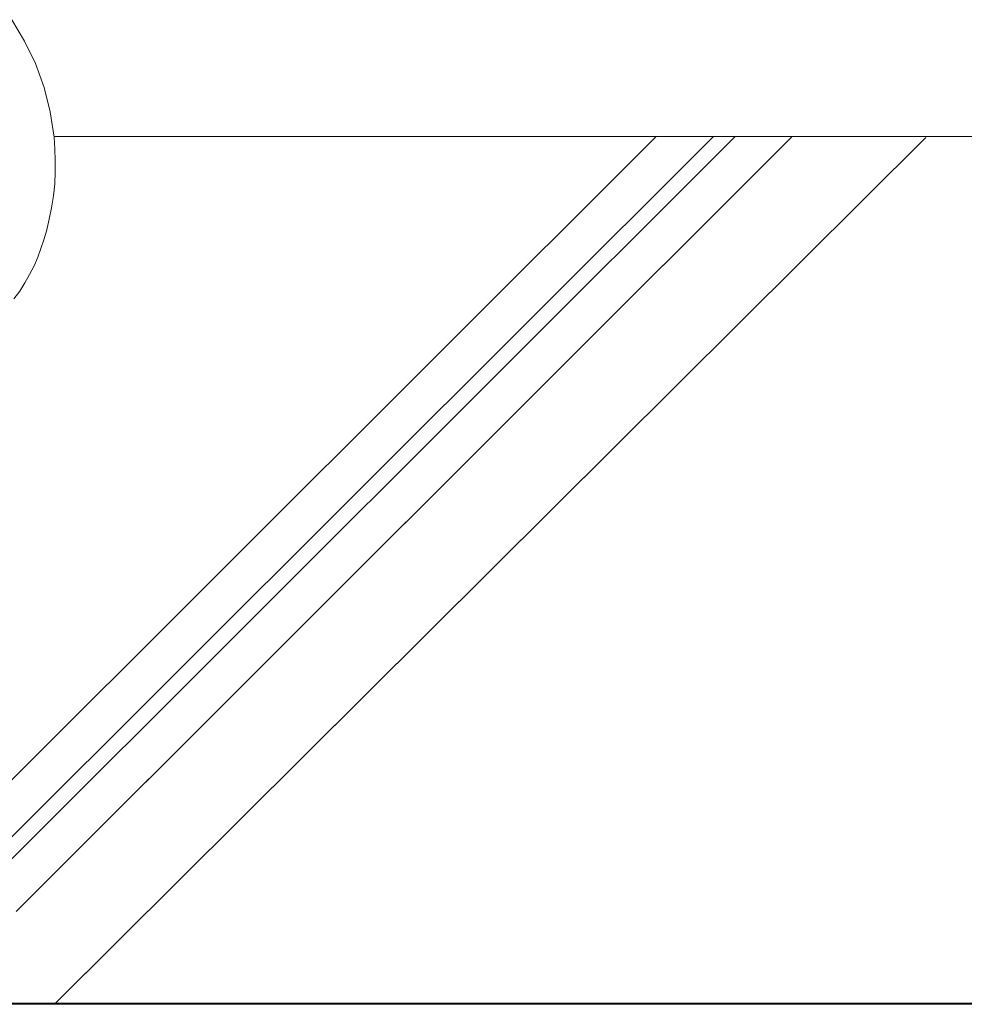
# Model space of a CAD drawing. Extents: x 64716 to 7565828, y -87108 to 5881792.
# Tile 136 of 160: x 292405 to 293167, y -44374 to -43579. Entities that reach past the tile are written whole.
import ezdxf

# ---------------------------------------------------------------- set-up
doc = ezdxf.new("R2010")
doc.units = 0
doc.header["$MEASUREMENT"] = 0
doc.layers.add('linii', color=7, linetype='Continuous', lineweight=15)

msp = doc.modelspace()

# ---------------------------------------------------------------- linework, layer by layer
at = {"layer": 'linii'}
for p, q in [((292398.55, -43578.8, 0), (292408.89, -43596.16, 0)), ((292398.55, -43578.8, 0), (292408.89, -43596.16, 0)), ((292398.55, -43578.8, 0), (292408.89, -43596.16, 0)), ((292398.55, -43578.8, 0), (292408.89, -43596.16, 0)), ((292408.89, -43596.16, 0), (292417.76, -43614.26, 0)), ((292408.89, -43596.16, 0), (292417.76, -43614.26, 0)), ((292408.89, -43596.16, 0), (292417.76, -43614.26, 0)), ((292408.89, -43596.16, 0), (292417.76, -43614.26, 0)), ((292417.76, -43614.26, 0), (292424.78, -43633.47, 0)), ((292417.76, -43614.26, 0), (292424.78, -43633.47, 0)), ((292417.76, -43614.26, 0), (292424.78, -43633.47, 0)), ((292417.76, -43614.26, 0), (292424.78, -43633.47, 0)), ((292424.78, -43633.47, 0), (292429.58, -43653.05, 0)), ((292424.78, -43633.47, 0), (292429.58, -43653.05, 0)), ((292424.78, -43633.47, 0), (292429.58, -43653.05, 0)), ((292424.78, -43633.47, 0), (292429.58, -43653.05, 0)), ((292429.58, -43653.05, 0), (292432.9, -43673.73, 0)), ((292429.58, -43653.05, 0), (292432.9, -43673.73, 0)), ((292429.58, -43653.05, 0), (292432.9, -43673.73, 0)), ((292429.58, -43653.05, 0), (292432.9, -43673.73, 0)), ((292918.65, -43673, 0), (292374.66, -44216.25, 0)), ((292918.65, -43673, 0), (292374.87, -44216.04, 0)), ((292964.78, -43673, 0), (292387.28, -44249.71, 0)), ((292964.78, -43673, 0), (292387.28, -44249.71, 0)), ((292390.9, -44264, 0), (292982.25, -43673, 0)), ((292390.9, -44264, 0), (292982.25, -43673, 0)), ((292402.22, -44298.77, 0), (293028.36, -43673, 0)), ((292405.94, -44295.05, 0), (293028.36, -43673, 0)), ((292405.94, -44295.05, 0), (293028.36, -43673, 0)), ((292405.94, -44295.05, 0), (293028.36, -43673, 0)), ((293283.19, -43673), (292432.78, -43673, 0)), ((292432.79, -43673.01, 0), (294202, -43673)), ((292432.9, -43673.73, 0), (292433.27, -43683.34, 0)), ((292432.9, -43673.73, 0), (292433.27, -43683.34, 0)), ((292432.9, -43673.73, 0), (292433.27, -43683.34, 0)), ((292432.9, -43673.73, 0), (292433.27, -43683.34, 0)), ((293136.13, -43673.82, 0), (292433.02, -44373.61, 0)), ((293136.13, -43673.82, 0), (292433.64, -44373, 0)), ((293136.13, -43673.82, 0), (292433.64, -44373, 0)), ((293136.13, -43673.82, 0), (292433.64, -44373, 0)), ((292433.27, -43683.34, 0), (292433.64, -43692.57, 0)), ((292433.27, -43683.34, 0), (292433.64, -43692.57, 0)), ((292433.27, -43683.34, 0), (292433.64, -43692.57, 0)), ((292433.27, -43683.34, 0), (292433.64, -43692.57, 0)), ((292433.64, -43692.57, 0), (292433.64, -43701.81, 0)), ((292433.64, -43692.57, 0), (292433.64, -43701.81, 0)), ((292433.64, -43692.57, 0), (292433.64, -43701.81, 0)), ((292433.64, -43692.57, 0), (292433.64, -43701.81, 0)), ((292433.64, -43701.81, 0), (292433.27, -43711.41, 0)), ((292433.64, -43701.81, 0), (292433.27, -43711.41, 0)), ((292433.64, -43701.81, 0), (292433.27, -43711.41, 0)), ((292433.64, -43701.81, 0), (292433.27, -43711.41, 0)), ((292433.27, -43711.41, 0), (292432.16, -43721.02, 0)), ((292433.27, -43711.41, 0), (292432.16, -43721.02, 0)), ((292433.27, -43711.41, 0), (292432.16, -43721.02, 0)), ((292433.27, -43711.41, 0), (292432.16, -43721.02, 0)), ((292432.16, -43721.02, 0), (292430.69, -43730.62, 0)), ((292432.16, -43721.02, 0), (292430.69, -43730.62, 0)), ((292432.16, -43721.02, 0), (292430.69, -43730.62, 0)), ((292432.16, -43721.02, 0), (292430.69, -43730.62, 0)), ((292430.69, -43730.62, 0), (292428.84, -43739.86, 0)), ((292430.69, -43730.62, 0), (292428.84, -43739.86, 0)), ((292430.69, -43730.62, 0), (292428.84, -43739.86, 0)), ((292430.69, -43730.62, 0), (292428.84, -43739.86, 0)), ((292428.84, -43739.86, 0), (292426.62, -43749.46, 0)), ((292428.84, -43739.86, 0), (292426.62, -43749.46, 0)), ((292428.84, -43739.86, 0), (292426.62, -43749.46, 0)), ((292428.84, -43739.86, 0), (292426.62, -43749.46, 0)), ((292426.62, -43749.46, 0), (292424.41, -43756.48, 0)), ((292426.62, -43749.46, 0), (292424.41, -43756.48, 0)), ((292426.62, -43749.46, 0), (292424.41, -43756.48, 0)), ((292426.62, -43749.46, 0), (292424.41, -43756.48, 0)), ((292424.41, -43756.48, 0), (292422.19, -43763.5, 0)), ((292424.41, -43756.48, 0), (292422.19, -43763.5, 0)), ((292424.41, -43756.48, 0), (292422.19, -43763.5, 0)), ((292424.41, -43756.48, 0), (292422.19, -43763.5, 0)), ((292422.19, -43763.5, 0), (292419.6, -43770.51, 0)), ((292422.19, -43763.5, 0), (292419.6, -43770.51, 0)), ((292422.19, -43763.5, 0), (292419.6, -43770.51, 0)), ((292422.19, -43763.5, 0), (292419.6, -43770.51, 0)), ((292416.65, -43777.53, 0), (292412.95, -43784.55, 0)), ((292416.65, -43777.53, 0), (292412.95, -43784.55, 0)), ((292416.65, -43777.53, 0), (292412.95, -43784.55, 0)), ((292416.65, -43777.53, 0), (292412.95, -43784.55, 0)), ((292419.6, -43770.51, 0), (292416.65, -43777.53, 0)), ((292419.6, -43770.51, 0), (292416.65, -43777.53, 0)), ((292419.6, -43770.51, 0), (292416.65, -43777.53, 0)), ((292419.6, -43770.51, 0), (292416.65, -43777.53, 0)), ((292412.95, -43784.55, 0), (292409.26, -43791.2, 0)), ((292412.95, -43784.55, 0), (292409.26, -43791.2, 0)), ((292412.95, -43784.55, 0), (292409.26, -43791.2, 0)), ((292412.95, -43784.55, 0), (292409.26, -43791.2, 0)), ((292409.26, -43791.2, 0), (292405.2, -43797.85, 0)), ((292409.26, -43791.2, 0), (292405.2, -43797.85, 0)), ((292409.26, -43791.2, 0), (292405.2, -43797.85, 0)), ((292409.26, -43791.2, 0), (292405.2, -43797.85, 0)), ((292405.2, -43797.85, 0), (292400.4, -43804.13, 0)), ((292405.2, -43797.85, 0), (292400.4, -43804.13, 0)), ((292405.2, -43797.85, 0), (292400.4, -43804.13, 0)), ((292405.2, -43797.85, 0), (292400.4, -43804.13, 0)), ((294102, -44372.65), (266879.38, -44373.61, 0)), ((294202, -44373.61, 0), (266879.38, -44373.61, 0))]:
    msp.add_line(p, q, dxfattribs=at)

doc.saveas('drawing.dxf')
